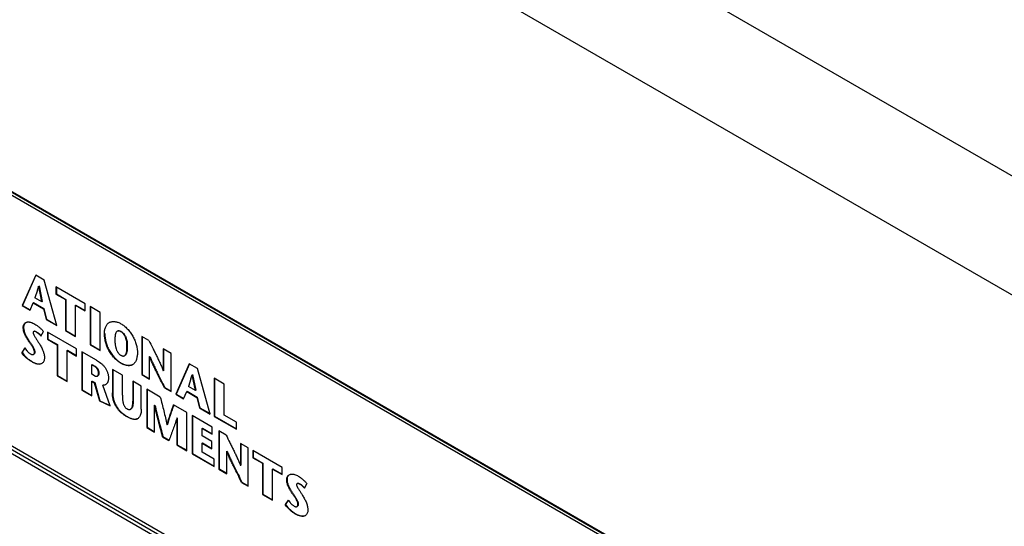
# Model space of a CAD drawing. Header units: inches. Extents: x 0 to 22, y 0 to 17.
# Tile 25 of 38: x 1.6 to 3.7, y 12.8 to 13.8. Entities that reach past the tile are written whole.
import ezdxf

# ---------------------------------------------------------------- set-up
doc = ezdxf.new("R2010")
doc.units = ezdxf.units.IN
doc.header["$LTSCALE"] = 1.21
doc.header["$MEASUREMENT"] = 0
doc.layers.get('0').update_dxf_attribs({"linetype": 'CONTINUOUS'})
doc.layers.add('02___PRT_ALL_AXES', color=7, linetype='CONTINUOUS')

msp = doc.modelspace()

# ---------------------------------------------------------------- linework, layer by layer
at = {"color": 7, "linetype": 'CONTINUOUS'}
for p, q in [((4.0724, 13.313), (1.172, 14.9877)), ((3.9636, 13.1232), (1.0645, 14.7971)), ((1.1044, 13.7697), (3.6165, 12.3193)), ((1.1055, 13.7674), (3.6175, 12.317)), ((1.6686, 13.2958), (1.6401, 13.2313)), ((1.6691, 13.2956), (1.6408, 13.2317)), ((1.6864, 13.2856), (1.6686, 13.2958)), ((1.713, 13.1891), (1.6864, 13.2856)), ((1.6723, 13.2642), (1.6669, 13.2479)), ((1.6817, 13.2394), (1.6748, 13.2726)), ((1.6749, 13.2723), (1.6756, 13.2727)), ((1.6755, 13.273), (1.6824, 13.2398)), ((1.7115, 13.271), (1.7115, 13.2559)), ((1.7732, 13.2354), (1.7115, 13.271)), ((1.7115, 13.2559), (1.7123, 13.2563)), ((1.7115, 13.2559), (1.7318, 13.2442)), ((1.7123, 13.2706), (1.7123, 13.2563)), ((1.7123, 13.2563), (1.7325, 13.2446)), ((1.6566, 13.2217), (1.6633, 13.2372)), ((1.6633, 13.2372), (1.664, 13.2376)), ((1.6633, 13.2372), (1.6851, 13.2246)), ((1.664, 13.2376), (1.6858, 13.225)), ((1.6817, 13.2394), (1.6669, 13.2479)), ((1.6817, 13.2394), (1.6824, 13.2398)), ((1.7318, 13.2442), (1.7325, 13.2446)), ((1.7318, 13.2442), (1.7318, 13.1783)), ((1.7325, 13.2446), (1.7325, 13.1787)), ((1.7732, 13.2203), (1.7732, 13.2354)), ((3.6165, 11.7632), (1.1044, 13.2136)), ((3.6199, 11.7692), (1.1079, 13.2197)), ((1.6401, 13.2313), (1.6408, 13.2317)), ((1.6401, 13.2313), (1.6566, 13.2217)), ((1.6408, 13.2317), (1.657, 13.2223)), ((1.6851, 13.2246), (1.6858, 13.225)), ((1.6851, 13.2246), (1.6906, 13.2021)), ((1.6858, 13.225), (1.6913, 13.2025)), ((1.7529, 13.232), (1.7537, 13.2324)), ((1.7529, 13.1661), (1.7529, 13.232)), ((1.7529, 13.232), (1.7732, 13.2203)), ((1.7537, 13.2324), (1.7732, 13.2211)), ((1.784, 13.2292), (1.784, 13.1482)), ((1.8052, 13.217), (1.784, 13.2292)), ((1.7847, 13.2288), (1.7847, 13.1486)), ((1.8052, 13.1359), (1.8052, 13.217)), ((1.6906, 13.2021), (1.6913, 13.2025)), ((1.6906, 13.2021), (1.713, 13.1891)), ((1.6913, 13.2025), (1.7128, 13.1901)), ((1.6421, 13.1847), (1.6428, 13.1851)), ((1.6643, 13.1766), (1.6635, 13.1758)), ((1.665, 13.177), (1.6643, 13.1766)), ((1.6675, 13.1771), (1.67, 13.176)), ((1.6692, 13.1756), (1.67, 13.176)), ((1.6796, 13.1666), (1.685, 13.1762)), ((1.6936, 13.1753), (1.6936, 13.1601)), ((1.7553, 13.1397), (1.6936, 13.1753)), ((1.6943, 13.1749), (1.6943, 13.1605)), ((1.7318, 13.1783), (1.7325, 13.1787)), ((1.7318, 13.1783), (1.7529, 13.1661)), ((1.7325, 13.1787), (1.7529, 13.1669)), ((1.8143, 13.1721), (1.815, 13.1725)), ((1.8422, 13.1774), (1.8415, 13.177)), ((1.8492, 13.176), (1.8499, 13.1765)), ((1.6537, 13.1563), (1.6544, 13.1567)), ((1.6936, 13.1601), (1.6943, 13.1605)), ((1.6936, 13.1601), (1.7139, 13.1484)), ((1.6943, 13.1605), (1.7146, 13.1488)), ((1.8932, 13.1661), (1.8932, 13.0851)), ((1.9085, 13.1573), (1.8932, 13.1661)), ((1.8939, 13.1657), (1.8939, 13.0855)), ((1.6452, 13.1417), (1.6388, 13.1319)), ((1.6388, 13.1319), (1.6395, 13.1323)), ((1.6455, 13.1415), (1.6395, 13.1323)), ((1.6452, 13.1417), (1.6492, 13.1363)), ((1.6639, 13.1278), (1.6646, 13.1283)), ((1.666, 13.1324), (1.6667, 13.1328)), ((1.7139, 13.1484), (1.7146, 13.1488)), ((1.7139, 13.1484), (1.7139, 13.0826)), ((1.7146, 13.1488), (1.7146, 13.083)), ((1.735, 13.1362), (1.7357, 13.1366)), ((1.735, 13.0704), (1.735, 13.1362)), ((1.735, 13.1362), (1.7553, 13.1245)), ((1.7357, 13.1366), (1.7553, 13.1253)), ((1.7553, 13.1245), (1.7553, 13.1397)), ((1.7661, 13.1334), (1.7661, 13.0524)), ((1.7974, 13.1154), (1.7661, 13.1334)), ((1.7668, 13.133), (1.7668, 13.0528)), ((1.784, 13.1482), (1.7847, 13.1486)), ((1.784, 13.1482), (1.8052, 13.1359)), ((1.7847, 13.1486), (1.8052, 13.1368)), ((1.862, 13.1446), (1.8627, 13.145)), ((1.939, 13.1397), (1.939, 13.093)), ((1.9556, 13.1301), (1.939, 13.1397)), ((1.9397, 13.1393), (1.9397, 13.0934)), ((1.9556, 13.0491), (1.9556, 13.1301)), ((1.6608, 13.1118), (1.6615, 13.1122)), ((1.8492, 13.1091), (1.8499, 13.1096)), ((1.8567, 13.1251), (1.8575, 13.1255)), ((1.9098, 13.123), (1.9105, 13.1234)), ((1.9098, 13.0755), (1.9099, 13.1232)), ((1.9939, 13.108), (1.9654, 13.0435)), ((1.9944, 13.1078), (1.9661, 13.0439)), ((2.0117, 13.0977), (1.9939, 13.108)), ((1.7872, 13.1061), (1.7879, 13.1065)), ((1.7872, 13.0862), (1.7872, 13.1061)), ((1.7872, 13.1061), (1.7928, 13.1028)), ((1.7879, 13.1065), (1.7936, 13.1032)), ((1.7928, 13.1028), (1.7936, 13.1032)), ((1.8017, 13.0878), (1.8024, 13.0882)), ((1.8311, 13.0959), (1.8311, 13.0463)), ((1.8523, 13.0837), (1.8311, 13.0959)), ((1.8318, 13.0955), (1.8318, 13.0467)), ((1.939, 13.0933), (1.9397, 13.0937)), ((2.0383, 13.0013), (2.0117, 13.0977)), ((1.7139, 13.0826), (1.7146, 13.083)), ((1.7139, 13.0826), (1.735, 13.0704)), ((1.7146, 13.083), (1.735, 13.0712)), ((1.7932, 13.0827), (1.7872, 13.0862)), ((1.7872, 13.0709), (1.7879, 13.0713)), ((1.7872, 13.0402), (1.7872, 13.0709)), ((1.7872, 13.0709), (1.7927, 13.0677)), ((1.7879, 13.0713), (1.7935, 13.0681)), ((1.7927, 13.0677), (1.7935, 13.0681)), ((1.7927, 13.0677), (1.8039, 13.0292)), ((1.7935, 13.0681), (1.8046, 13.0296)), ((1.7992, 13.0821), (1.7999, 13.0825)), ((1.8523, 13.0413), (1.8523, 13.0837)), ((1.8741, 13.071), (1.8741, 13.029)), ((1.8924, 13.0605), (1.8741, 13.071)), ((1.8749, 13.0706), (1.8749, 13.0294)), ((1.8932, 13.0851), (1.8939, 13.0855)), ((1.8932, 13.0851), (1.9098, 13.0755)), ((1.8939, 13.0855), (1.9098, 13.0763)), ((1.9976, 13.0764), (1.9922, 13.0601)), ((2.0001, 13.0845), (2.0009, 13.0849)), ((2.007, 13.0516), (2.0001, 13.0848)), ((2.0008, 13.0852), (2.0077, 13.052)), ((2.0471, 13.0773), (2.0471, 12.9963)), ((2.0682, 13.0651), (2.0471, 13.0773)), ((2.0478, 13.0769), (2.0478, 12.9967)), ((1.7661, 13.0524), (1.7668, 13.0528)), ((1.7661, 13.0524), (1.7872, 13.0402)), ((1.7668, 13.0528), (1.7872, 13.041)), ((1.811, 13.0625), (1.8117, 13.0629)), ((1.8265, 13.0188), (1.811, 13.0625)), ((1.8311, 13.0463), (1.8318, 13.0467)), ((1.8924, 13.0115), (1.8924, 13.0605)), ((1.9038, 13.0539), (1.9038, 12.9729)), ((1.9325, 13.0374), (1.9038, 13.0539)), ((1.9045, 13.0535), (1.9045, 12.9733)), ((1.9415, 13.0572), (1.9422, 13.0576)), ((1.9415, 13.0572), (1.9556, 13.0491)), ((1.9422, 13.0576), (1.9556, 13.0499)), ((1.9819, 13.0339), (1.9886, 13.0494)), ((1.9886, 13.0494), (1.9893, 13.0498)), ((1.9886, 13.0494), (2.0104, 13.0368)), ((1.9893, 13.0498), (2.0111, 13.0372)), ((2.007, 13.0516), (1.9922, 13.0601)), ((2.007, 13.0516), (2.0077, 13.052)), ((2.0682, 12.9992), (2.0682, 13.0651)), ((1.8039, 13.0292), (1.8046, 13.0296)), ((1.8039, 13.0292), (1.8265, 13.0188)), ((1.8046, 13.0296), (1.8262, 13.0197)), ((1.8741, 13.029), (1.8749, 13.0294)), ((1.9654, 13.0435), (1.9661, 13.0439)), ((1.9654, 13.0435), (1.9819, 13.0339)), ((1.9661, 13.0439), (1.9823, 13.0345)), ((2.0104, 13.0368), (2.0111, 13.0372)), ((2.0104, 13.0368), (2.0159, 13.0143)), ((2.0111, 13.0372), (2.0166, 13.0147)), ((1.8695, 13.0117), (1.8702, 13.0121)), ((1.9205, 13.02), (1.9212, 13.0204)), ((1.9205, 12.9633), (1.9205, 13.0202)), ((1.9889, 13.0048), (1.9609, 13.021)), ((1.9889, 12.9237), (1.9889, 13.0048)), ((2.0159, 13.0143), (2.0166, 13.0147)), ((2.0159, 13.0143), (2.0383, 13.0013)), ((2.0166, 13.0147), (2.0381, 13.0023)), ((1.8621, 12.9956), (1.8628, 12.996)), ((1.9677, 12.993), (1.9678, 12.936)), ((1.9678, 12.9927), (1.9685, 12.9931)), ((1.9684, 12.9934), (1.9685, 12.9364)), ((1.9999, 12.9984), (1.9999, 12.9174)), ((2.0426, 12.9738), (1.9999, 12.9984)), ((2.0007, 12.998), (2.0007, 12.9178)), ((2.0471, 12.9963), (2.0478, 12.9967)), ((2.0471, 12.9963), (2.0939, 12.9692)), ((2.0478, 12.9967), (2.0939, 12.9701)), ((2.0939, 12.9844), (2.0682, 12.9992)), ((2.0939, 12.9692), (2.0939, 12.9844)), ((1.9038, 12.9729), (1.9045, 12.9733)), ((1.9038, 12.9729), (1.9205, 12.9633)), ((1.9045, 12.9733), (1.9205, 12.9641)), ((1.9468, 12.9792), (1.9475, 12.9796)), ((2.0211, 12.971), (2.0218, 12.9714)), ((2.0211, 12.955), (2.0211, 12.971)), ((2.0211, 12.971), (2.0426, 12.9586)), ((2.0218, 12.9714), (2.0426, 12.9595)), ((2.0426, 12.9586), (2.0426, 12.9738)), ((2.0567, 12.9656), (2.0567, 12.8846)), ((2.072, 12.9568), (2.0567, 12.9656)), ((2.0574, 12.9652), (2.0574, 12.885)), ((1.9376, 12.9534), (1.9383, 12.9538)), ((1.9376, 12.9534), (1.9509, 12.9457)), ((1.9383, 12.9538), (1.9513, 12.9463)), ((1.9512, 12.9463), (1.9509, 12.9457)), ((1.9512, 12.9463), (1.9509, 12.9457)), ((2.0421, 12.943), (2.0211, 12.955)), ((2.0421, 12.9278), (2.0421, 12.943)), ((1.9678, 12.936), (1.9685, 12.9364)), ((1.9678, 12.936), (1.9889, 12.9237)), ((1.9685, 12.9364), (1.9889, 12.9246)), ((2.0211, 12.9399), (2.0218, 12.9403)), ((2.0211, 12.9203), (2.0211, 12.9399)), ((2.0211, 12.9399), (2.0421, 12.9278)), ((2.0469, 12.9055), (2.0211, 12.9203)), ((2.0218, 12.9403), (2.0421, 12.9286)), ((2.0733, 12.9225), (2.074, 12.9229)), ((2.0733, 12.875), (2.0733, 12.9227)), ((2.1025, 12.9392), (2.1025, 12.8925)), ((2.1191, 12.9296), (2.1025, 12.9392)), ((2.1032, 12.9388), (2.1032, 12.8929)), ((2.1191, 12.8486), (2.1191, 12.9296)), ((2.129, 12.9239), (2.129, 12.9087)), ((2.1906, 12.8883), (2.129, 12.9239)), ((2.1297, 12.9235), (2.1297, 12.9092)), ((1.9999, 12.9174), (2.0007, 12.9178)), ((1.9999, 12.9174), (2.0469, 12.8903)), ((2.0007, 12.9178), (2.0469, 12.8911)), ((2.0469, 12.8903), (2.0469, 12.9055)), ((2.129, 12.9087), (2.1297, 12.9092)), ((2.129, 12.9087), (2.1492, 12.8971)), ((2.1297, 12.9092), (2.1499, 12.8975)), ((2.0567, 12.8846), (2.0574, 12.885)), ((2.0567, 12.8846), (2.0733, 12.875)), ((2.0574, 12.885), (2.0733, 12.8758)), ((2.1025, 12.8928), (2.1032, 12.8932)), ((2.1492, 12.8971), (2.1499, 12.8975)), ((2.1492, 12.8971), (2.1492, 12.8312)), ((2.1499, 12.8975), (2.1499, 12.8316)), ((2.1704, 12.8848), (2.1711, 12.8853)), ((2.1704, 12.819), (2.1704, 12.8848)), ((2.1704, 12.8848), (2.1906, 12.8732)), ((2.1711, 12.8853), (2.1906, 12.874)), ((2.1906, 12.8732), (2.1906, 12.8883)), ((2.105, 12.8567), (2.1057, 12.8571)), ((2.1057, 12.8571), (2.1191, 12.8494)), ((2.2005, 12.8622), (2.2012, 12.8626)), ((2.105, 12.8567), (2.1191, 12.8486)), ((2.2227, 12.8542), (2.2219, 12.8534)), ((2.2234, 12.8546), (2.2227, 12.8542)), ((2.2259, 12.8547), (2.2284, 12.8535)), ((2.2277, 12.8531), (2.2284, 12.8535)), ((2.238, 12.8442), (2.2434, 12.8538)), ((2.1492, 12.8312), (2.1499, 12.8316)), ((2.1492, 12.8312), (2.1704, 12.819)), ((2.1499, 12.8316), (2.1704, 12.8198)), ((2.2036, 12.8192), (2.1972, 12.8095)), ((2.204, 12.819), (2.1979, 12.8099)), ((2.2036, 12.8192), (2.2077, 12.8138)), ((2.2122, 12.8338), (2.2129, 12.8343)), ((2.1972, 12.8095), (2.1979, 12.8099)), ((2.2223, 12.8054), (2.223, 12.8058)), ((2.2245, 12.81), (2.2252, 12.8104)), ((2.2193, 12.7893), (2.22, 12.7898))]:
    msp.add_line(p, q, dxfattribs=at)
for centre, radius, start, end in [((1.4531, 13.3322), 0.2295, 342.7657, 344.961), ((1.8318, 13.1828), 0.0147, 116.9758, 119.9964), ((1.6766, 13.1167), 0.00934, 299.9976, 304.9853), ((1.8672, 13.1181), 0.0136, 299.997, 303.2244), ((1.7781, 13.1445), 0.2298, 342.7681, 344.9602), ((1.8119, 13.0722), 0.00963, 299.9949, 304.6715), ((2.235, 12.7942), 0.00934, 299.9976, 304.9853)]:
    msp.add_arc(centre, radius, start, end, dxfattribs=at)
for points, knots in [([(1.6421, 13.1847), (1.6421, 13.1859), (1.6423, 13.1881), (1.6433, 13.1907), (1.6444, 13.1925), (1.6456, 13.194), (1.6468, 13.1949), (1.6476, 13.1954)], [0, 0, 0, 0, 0.283317, 0.538125, 0.658121, 0.774496, 1, 1, 1, 1]), ([(1.6468, 13.1947), (1.6462, 13.1942), (1.645, 13.1929), (1.6438, 13.1907), (1.643, 13.188), (1.6428, 13.1861), (1.6428, 13.1851)], [0, 0, 0, 0, 0.22595, 0.46375, 0.719554, 1, 1, 1, 1]), ([(1.6476, 13.1954), (1.6481, 13.1957), (1.6492, 13.1962), (1.6504, 13.1965), (1.651, 13.1966)], [0, 0, 0, 0, 0.497647, 1, 1, 1, 1]), ([(1.651, 13.1966), (1.6522, 13.1968), (1.6541, 13.1968), (1.6566, 13.1964), (1.6593, 13.1957), (1.6627, 13.1944), (1.6653, 13.193), (1.6666, 13.1922)], [0, 0, 0, 0, 0.220584, 0.338599, 0.46201, 0.723521, 1, 1, 1, 1]), ([(1.6666, 13.1922), (1.6683, 13.1913), (1.6707, 13.1897), (1.6738, 13.1874), (1.677, 13.1848), (1.6809, 13.1812), (1.6837, 13.1779), (1.685, 13.1762)], [0, 0, 0, 0, 0.23169, 0.352804, 0.477138, 0.733919, 1, 1, 1, 1]), ([(1.8143, 13.1721), (1.8143, 13.1746), (1.8146, 13.1784), (1.8157, 13.1831), (1.8168, 13.1863), (1.8182, 13.1892), (1.82, 13.1918), (1.822, 13.1939), (1.8236, 13.1951), (1.8245, 13.1956)], [0, 0, 0, 0, 0.284858, 0.418465, 0.54568, 0.666568, 0.781665, 0.892149, 1, 1, 1, 1]), ([(1.8251, 13.1959), (1.8259, 13.1963), (1.8277, 13.197), (1.8304, 13.1976), (1.8334, 13.1978), (1.8375, 13.1975), (1.843, 13.1961), (1.8471, 13.1941), (1.8492, 13.1929)], [0, 0, 0, 0, 0.108163, 0.219347, 0.335064, 0.456248, 0.716203, 1, 1, 1, 1]), ([(1.8492, 13.1929), (1.8503, 13.1923), (1.8527, 13.1908), (1.8561, 13.1882), (1.8594, 13.1853), (1.8638, 13.181), (1.869, 13.1748), (1.8743, 13.1667), (1.8786, 13.158), (1.8817, 13.1491), (1.8833, 13.1416), (1.884, 13.1359), (1.8841, 13.1332), (1.8841, 13.1318)], [0, 0, 0, 0, 0.05497, 0.113057, 0.173841, 0.236854, 0.367552, 0.501307, 0.634617, 0.764391, 0.887282, 0.945118, 1, 1, 1, 1]), ([(1.6537, 13.1563), (1.6523, 13.1586), (1.6501, 13.162), (1.6473, 13.1666), (1.6455, 13.1701), (1.644, 13.1738), (1.6429, 13.1775), (1.6423, 13.1811), (1.6421, 13.1835), (1.6421, 13.1847)], [0, 0, 0, 0, 0.259713, 0.389362, 0.518075, 0.645725, 0.770498, 0.889492, 1, 1, 1, 1]), ([(1.6428, 13.1851), (1.6428, 13.1839), (1.643, 13.1815), (1.6437, 13.1779), (1.6447, 13.1742), (1.6462, 13.1706), (1.648, 13.167), (1.6508, 13.1624), (1.653, 13.159), (1.6544, 13.1567)], [0, 0, 0, 0, 0.110508, 0.229502, 0.354275, 0.481925, 0.610638, 0.740287, 1, 1, 1, 1]), ([(1.6635, 13.1758), (1.6633, 13.1756), (1.6631, 13.1751), (1.663, 13.1745), (1.663, 13.1742)], [0, 0, 0, 0, 0.47104, 1, 1, 1, 1]), ([(1.663, 13.1742), (1.663, 13.1737), (1.6632, 13.1727), (1.6636, 13.1713), (1.6642, 13.1698), (1.6653, 13.1677), (1.6669, 13.1652), (1.6687, 13.1623), (1.6705, 13.1595), (1.6723, 13.1568), (1.6741, 13.1541), (1.6752, 13.1523), (1.6758, 13.1513)], [0, 0, 0, 0, 0.053209, 0.111227, 0.173744, 0.239631, 0.374968, 0.505723, 0.631386, 0.754174, 0.876301, 1, 1, 1, 1]), ([(1.6692, 13.1756), (1.6688, 13.1758), (1.668, 13.1763), (1.6668, 13.1767), (1.666, 13.1769), (1.6654, 13.1769), (1.6648, 13.1768), (1.6644, 13.1767), (1.6643, 13.1766)], [0, 0, 0, 0, 0.284056, 0.550707, 0.673061, 0.787318, 0.895002, 1, 1, 1, 1]), ([(1.6796, 13.1666), (1.6781, 13.1685), (1.6756, 13.171), (1.672, 13.1739), (1.6702, 13.175), (1.6692, 13.1756)], [0, 0, 0, 0, 0.521774, 0.768035, 1, 1, 1, 1]), ([(1.67, 13.176), (1.6708, 13.1755), (1.6726, 13.1743), (1.6761, 13.1716), (1.6786, 13.1692), (1.68, 13.1674)], [0, 0, 0, 0, 0.232241, 0.478482, 1, 1, 1, 1]), ([(1.8492, 13.1091), (1.848, 13.1098), (1.8456, 13.1114), (1.8421, 13.114), (1.8386, 13.117), (1.834, 13.1216), (1.8287, 13.1279), (1.8233, 13.1363), (1.8192, 13.1453), (1.8164, 13.1545), (1.8147, 13.1634), (1.8143, 13.1693), (1.8143, 13.1721)], [0, 0, 0, 0, 0.055344, 0.114005, 0.175455, 0.239128, 0.37076, 0.50445, 0.636616, 0.765078, 0.887229, 1, 1, 1, 1]), ([(1.815, 13.1725), (1.815, 13.1697), (1.8154, 13.1638), (1.8171, 13.1549), (1.8199, 13.1457), (1.8241, 13.1367), (1.8294, 13.1283), (1.8347, 13.122), (1.8393, 13.1175), (1.8428, 13.1144), (1.8463, 13.1118), (1.8487, 13.1102), (1.8499, 13.1096)], [0, 0, 0, 0, 0.112771, 0.234922, 0.363384, 0.49555, 0.62924, 0.760872, 0.824545, 0.885995, 0.944656, 1, 1, 1, 1]), ([(1.8393, 13.175), (1.8387, 13.174), (1.8379, 13.1723), (1.8372, 13.17), (1.8367, 13.1673), (1.8364, 13.1637), (1.8363, 13.1609), (1.8363, 13.1594)], [0, 0, 0, 0, 0.218374, 0.337134, 0.462007, 0.726139, 1, 1, 1, 1]), ([(1.8415, 13.177), (1.8411, 13.1768), (1.8403, 13.1762), (1.8396, 13.1754), (1.8393, 13.175)], [0, 0, 0, 0, 0.491091, 1, 1, 1, 1]), ([(1.8492, 13.176), (1.8485, 13.1764), (1.8475, 13.1769), (1.846, 13.1774), (1.8447, 13.1777), (1.8434, 13.1777), (1.8423, 13.1774), (1.8417, 13.1772), (1.8415, 13.177)], [0, 0, 0, 0, 0.288907, 0.424289, 0.552269, 0.78507, 0.893446, 1, 1, 1, 1]), ([(1.8428, 13.1777), (1.843, 13.1778), (1.8435, 13.178), (1.8443, 13.1781), (1.8452, 13.1781), (1.8464, 13.1779), (1.848, 13.1774), (1.8493, 13.1768), (1.8499, 13.1765)], [0, 0, 0, 0, 0.105847, 0.215054, 0.329933, 0.451506, 0.71451, 1, 1, 1, 1]), ([(1.862, 13.1446), (1.862, 13.1459), (1.862, 13.1486), (1.8617, 13.1528), (1.861, 13.1571), (1.8601, 13.1607), (1.859, 13.1637), (1.8581, 13.1659), (1.857, 13.168), (1.8559, 13.1697), (1.855, 13.171), (1.854, 13.1722), (1.8526, 13.1735), (1.851, 13.1749), (1.8498, 13.1757), (1.8492, 13.176)], [0, 0, 0, 0, 0.112975, 0.230596, 0.352735, 0.479995, 0.546005, 0.613684, 0.682029, 0.749895, 0.783376, 0.816438, 0.880908, 0.942441, 1, 1, 1, 1]), ([(1.8499, 13.1765), (1.8505, 13.1761), (1.8517, 13.1753), (1.8533, 13.174), (1.8547, 13.1726), (1.8557, 13.1714), (1.8566, 13.1701), (1.8577, 13.1684), (1.8588, 13.1663), (1.8597, 13.1641), (1.8608, 13.1612), (1.8617, 13.1575), (1.8624, 13.1532), (1.8627, 13.149), (1.8627, 13.1463), (1.8627, 13.145)], [0, 0, 0, 0, 0.057559, 0.119092, 0.183562, 0.216624, 0.250105, 0.317971, 0.386316, 0.453995, 0.520005, 0.647265, 0.769404, 0.887025, 1, 1, 1, 1]), ([(1.666, 13.1324), (1.666, 13.1329), (1.6659, 13.1339), (1.6656, 13.1355), (1.6651, 13.137), (1.6643, 13.1392), (1.6631, 13.1417), (1.6614, 13.1447), (1.6595, 13.1476), (1.6576, 13.1505), (1.6556, 13.1534), (1.6543, 13.1553), (1.6537, 13.1563)], [0, 0, 0, 0, 0.054237, 0.112837, 0.174258, 0.236622, 0.361878, 0.488353, 0.616029, 0.744387, 0.872651, 1, 1, 1, 1]), ([(1.6544, 13.1567), (1.655, 13.1557), (1.6563, 13.1538), (1.6583, 13.1509), (1.6602, 13.1481), (1.6621, 13.1451), (1.6638, 13.1421), (1.665, 13.1396), (1.6658, 13.1374), (1.6663, 13.1359), (1.6666, 13.1343), (1.6667, 13.1333), (1.6667, 13.1328)], [0, 0, 0, 0, 0.127349, 0.255613, 0.383971, 0.511647, 0.638122, 0.763378, 0.825742, 0.887163, 0.945763, 1, 1, 1, 1]), ([(1.6758, 13.1513), (1.6773, 13.1488), (1.6795, 13.1451), (1.6822, 13.1399), (1.6836, 13.1366), (1.6846, 13.134), (1.6855, 13.1314), (1.6863, 13.1281), (1.6869, 13.1243), (1.687, 13.1218), (1.687, 13.1205)], [0, 0, 0, 0, 0.263316, 0.394476, 0.523565, 0.587075, 0.649802, 0.772287, 0.889557, 1, 1, 1, 1]), ([(1.8363, 13.1594), (1.8363, 13.158), (1.8364, 13.1551), (1.8367, 13.1515), (1.837, 13.1486), (1.8373, 13.1464), (1.8378, 13.1441), (1.8385, 13.1409), (1.8396, 13.1378), (1.841, 13.1348), (1.8421, 13.1329), (1.8431, 13.1315), (1.8441, 13.1302), (1.8455, 13.1287), (1.8473, 13.1272), (1.8486, 13.1264), (1.8492, 13.126)], [0, 0, 0, 0, 0.112901, 0.229175, 0.288826, 0.349636, 0.411756, 0.475412, 0.60846, 0.677226, 0.745872, 0.779844, 0.813453, 0.879096, 0.941709, 1, 1, 1, 1]), ([(1.9085, 13.1573), (1.9112, 13.152), (1.9152, 13.144), (1.9205, 13.1334), (1.9238, 13.1267), (1.9264, 13.1213), (1.929, 13.116), (1.9322, 13.1093), (1.9358, 13.1012), (1.938, 13.0958), (1.9389, 13.093)], [0, 0, 0, 0, 0.250611, 0.375923, 0.501403, 0.564242, 0.627117, 0.752585, 0.877071, 1, 1, 1, 1]), ([(1.6608, 13.1118), (1.6588, 13.1129), (1.6559, 13.1148), (1.6521, 13.1177), (1.6461, 13.1226), (1.6417, 13.1275), (1.6388, 13.1319)], [0, 0, 0, 0, 0.228544, 0.349232, 0.474147, 1, 1, 1, 1]), ([(1.6395, 13.1323), (1.6424, 13.128), (1.6469, 13.123), (1.6528, 13.1181), (1.6566, 13.1152), (1.6596, 13.1133), (1.6615, 13.1122)], [0, 0, 0, 0, 0.525853, 0.650768, 0.771456, 1, 1, 1, 1]), ([(1.6492, 13.1363), (1.6498, 13.1355), (1.6511, 13.1341), (1.653, 13.1321), (1.6551, 13.1304), (1.6565, 13.1295), (1.6572, 13.129)], [0, 0, 0, 0, 0.266145, 0.524443, 0.770267, 1, 1, 1, 1]), ([(1.6572, 13.129), (1.6578, 13.1287), (1.6589, 13.1281), (1.6604, 13.1276), (1.6616, 13.1274), (1.6624, 13.1274), (1.6632, 13.1275), (1.6636, 13.1277), (1.6639, 13.1278)], [0, 0, 0, 0, 0.285082, 0.549935, 0.671597, 0.785789, 0.894115, 1, 1, 1, 1]), ([(1.6639, 13.1278), (1.6642, 13.128), (1.6648, 13.1286), (1.6655, 13.1296), (1.6659, 13.1309), (1.666, 13.1319), (1.666, 13.1324)], [0, 0, 0, 0, 0.221199, 0.45775, 0.716186, 1, 1, 1, 1]), ([(1.6667, 13.1328), (1.6667, 13.1323), (1.6667, 13.1314), (1.6662, 13.13), (1.6655, 13.129), (1.6649, 13.1284), (1.6646, 13.1283)], [0, 0, 0, 0, 0.283814, 0.54225, 0.778801, 1, 1, 1, 1]), ([(1.8567, 13.1251), (1.8571, 13.1252), (1.8576, 13.1257), (1.8584, 13.1265), (1.8591, 13.1274), (1.8598, 13.1288), (1.8606, 13.1307), (1.8612, 13.1333), (1.8616, 13.136), (1.8619, 13.1397), (1.862, 13.1426), (1.862, 13.1446)], [0, 0, 0, 0, 0.050967, 0.10335, 0.15753, 0.213413, 0.330765, 0.455704, 0.58627, 0.720886, 1, 1, 1, 1]), ([(1.8627, 13.145), (1.8627, 13.143), (1.8626, 13.1401), (1.8623, 13.1364), (1.8619, 13.1337), (1.8613, 13.1311), (1.8605, 13.1292), (1.8598, 13.1278), (1.8591, 13.1269), (1.8584, 13.1261), (1.8578, 13.1257), (1.8575, 13.1255)], [0, 0, 0, 0, 0.279114, 0.41373, 0.544296, 0.669235, 0.786587, 0.84247, 0.89665, 0.949033, 1, 1, 1, 1]), ([(1.8841, 13.1318), (1.8841, 13.1292), (1.8838, 13.1253), (1.8829, 13.1203), (1.8819, 13.1168), (1.8806, 13.1137), (1.879, 13.1109), (1.877, 13.1085), (1.8755, 13.1072), (1.8746, 13.1067)], [0, 0, 0, 0, 0.284038, 0.41891, 0.547603, 0.669566, 0.784834, 0.894298, 1, 1, 1, 1]), ([(1.6812, 13.1086), (1.6806, 13.1082), (1.6792, 13.1076), (1.6768, 13.1071), (1.6743, 13.1071), (1.6717, 13.1074), (1.669, 13.1081), (1.6653, 13.1094), (1.6626, 13.1108), (1.6608, 13.1118)], [0, 0, 0, 0, 0.105236, 0.214015, 0.328908, 0.450965, 0.580134, 0.715625, 1, 1, 1, 1]), ([(1.6615, 13.1122), (1.6629, 13.1114), (1.6657, 13.11), (1.6699, 13.1084), (1.674, 13.1075), (1.6767, 13.1075), (1.678, 13.1077)], [0, 0, 0, 0, 0.274321, 0.53583, 0.778526, 1, 1, 1, 1]), ([(1.687, 13.1205), (1.687, 13.1193), (1.6868, 13.1169), (1.6858, 13.1137), (1.6842, 13.111), (1.6827, 13.1096), (1.6819, 13.109)], [0, 0, 0, 0, 0.283935, 0.54209, 0.778752, 1, 1, 1, 1]), ([(1.7974, 13.1154), (1.7989, 13.1145), (1.8019, 13.1126), (1.8064, 13.1095), (1.8107, 13.1057), (1.814, 13.102), (1.8163, 13.0987), (1.8179, 13.096), (1.8193, 13.0932), (1.8205, 13.0903), (1.8215, 13.0874), (1.8222, 13.0845), (1.8227, 13.0817), (1.8228, 13.0799), (1.8228, 13.079)], [0, 0, 0, 0, 0.112084, 0.230693, 0.354337, 0.482589, 0.54873, 0.616309, 0.684563, 0.75246, 0.818947, 0.88299, 0.943621, 1, 1, 1, 1]), ([(1.8492, 13.126), (1.8498, 13.1257), (1.8512, 13.125), (1.8529, 13.1245), (1.8542, 13.1244), (1.8551, 13.1245), (1.856, 13.1247), (1.8565, 13.1249), (1.8567, 13.1251)], [0, 0, 0, 0, 0.288373, 0.551372, 0.671926, 0.78546, 0.893782, 1, 1, 1, 1]), ([(1.874, 13.1063), (1.8732, 13.1058), (1.8714, 13.1051), (1.8686, 13.1044), (1.8656, 13.1042), (1.8625, 13.1044), (1.8592, 13.105), (1.8546, 13.1063), (1.8513, 13.1079), (1.8492, 13.1091)], [0, 0, 0, 0, 0.107072, 0.217328, 0.332574, 0.453809, 0.581404, 0.715291, 1, 1, 1, 1]), ([(1.8499, 13.1096), (1.852, 13.1084), (1.8561, 13.1064), (1.8616, 13.1049), (1.8658, 13.1046), (1.8687, 13.1047), (1.8715, 13.1053), (1.8732, 13.1059), (1.874, 13.1063)], [0, 0, 0, 0, 0.283673, 0.544795, 0.666403, 0.78216, 0.892863, 1, 1, 1, 1]), ([(1.9415, 13.0572), (1.9387, 13.0627), (1.9332, 13.0736), (1.9263, 13.0873), (1.921, 13.0982), (1.9177, 13.1051), (1.9152, 13.1107), (1.9127, 13.1162), (1.911, 13.1204), (1.9099, 13.1232)], [0, 0, 0, 0, 0.250923, 0.501668, 0.626821, 0.751763, 0.814139, 0.876379, 1, 1, 1, 1]), ([(1.9106, 13.1236), (1.9117, 13.1208), (1.9134, 13.1166), (1.9159, 13.1111), (1.9184, 13.1056), (1.9217, 13.0987), (1.927, 13.0877), (1.9339, 13.074), (1.9395, 13.0631), (1.9422, 13.0576)], [0, 0, 0, 0, 0.123621, 0.185861, 0.248237, 0.373179, 0.498332, 0.749077, 1, 1, 1, 1]), ([(1.8017, 13.0878), (1.8017, 13.0885), (1.8016, 13.09), (1.8011, 13.0922), (1.8006, 13.0941), (1.7999, 13.0956), (1.7994, 13.0967), (1.7987, 13.0977), (1.7978, 13.0989), (1.7964, 13.1003), (1.7947, 13.1017), (1.7934, 13.1025), (1.7928, 13.1028)], [0, 0, 0, 0, 0.115573, 0.242006, 0.37386, 0.440352, 0.506547, 0.572101, 0.636908, 0.763973, 0.886129, 1, 1, 1, 1]), ([(1.7936, 13.1032), (1.7942, 13.1029), (1.7954, 13.1021), (1.7971, 13.1007), (1.7985, 13.0993), (1.7994, 13.0981), (1.8001, 13.0971), (1.8006, 13.096), (1.8013, 13.0945), (1.8019, 13.0926), (1.8023, 13.0904), (1.8024, 13.0889), (1.8024, 13.0882)], [0, 0, 0, 0, 0.113871, 0.236027, 0.363092, 0.427899, 0.493453, 0.559648, 0.62614, 0.757994, 0.884427, 1, 1, 1, 1]), ([(1.7992, 13.0821), (1.7994, 13.0822), (1.7998, 13.0825), (1.8005, 13.0832), (1.8011, 13.0844), (1.8016, 13.086), (1.8017, 13.0872), (1.8017, 13.0878)], [0, 0, 0, 0, 0.108611, 0.21941, 0.454596, 0.714681, 1, 1, 1, 1]), ([(1.8024, 13.0882), (1.8024, 13.0876), (1.8023, 13.0864), (1.8018, 13.0848), (1.8012, 13.0836), (1.8005, 13.0829), (1.8001, 13.0827), (1.7999, 13.0825)], [0, 0, 0, 0, 0.285319, 0.545404, 0.78059, 0.891389, 1, 1, 1, 1]), ([(1.7932, 13.0827), (1.7938, 13.0824), (1.7948, 13.0819), (1.7964, 13.0815), (1.7979, 13.0816), (1.7988, 13.0819), (1.7992, 13.0821)], [0, 0, 0, 0, 0.284588, 0.543751, 0.779847, 1, 1, 1, 1]), ([(1.8228, 13.079), (1.8228, 13.0775), (1.8227, 13.0752), (1.8222, 13.0723), (1.8216, 13.0703), (1.8209, 13.0684), (1.8199, 13.0668), (1.8188, 13.0654), (1.8179, 13.0647), (1.8174, 13.0643)], [0, 0, 0, 0, 0.28519, 0.42009, 0.548496, 0.669962, 0.784719, 0.893966, 1, 1, 1, 1]), ([(1.8168, 13.0639), (1.8159, 13.0634), (1.814, 13.0627), (1.812, 13.0625), (1.811, 13.0625)], [0, 0, 0, 0, 0.489401, 1, 1, 1, 1]), ([(1.8621, 12.9956), (1.86, 12.9968), (1.8559, 12.9994), (1.8498, 13.0042), (1.8451, 13.0088), (1.8417, 13.0131), (1.8394, 13.0165), (1.8373, 13.0202), (1.8355, 13.024), (1.834, 13.0278), (1.8325, 13.0329), (1.8314, 13.039), (1.8311, 13.044), (1.8311, 13.0463)], [0, 0, 0, 0, 0.114848, 0.237834, 0.366263, 0.432057, 0.49881, 0.566317, 0.633739, 0.700101, 0.764445, 0.886294, 1, 1, 1, 1]), ([(1.8318, 13.0467), (1.8318, 13.0444), (1.8321, 13.0395), (1.8332, 13.0333), (1.8347, 13.0282), (1.8362, 13.0244), (1.838, 13.0206), (1.8401, 13.0169), (1.8424, 13.0135), (1.8458, 13.0092), (1.8505, 13.0046), (1.8566, 12.9998), (1.8608, 12.9972), (1.8628, 12.996)], [0, 0, 0, 0, 0.113706, 0.235555, 0.299899, 0.366261, 0.433683, 0.50119, 0.567943, 0.633737, 0.762166, 0.885152, 1, 1, 1, 1]), ([(1.8523, 13.0413), (1.8523, 13.0401), (1.8523, 13.0375), (1.8525, 13.0344), (1.8527, 13.0318), (1.8529, 13.0298), (1.8532, 13.0278), (1.8536, 13.0258), (1.8541, 13.0237), (1.8549, 13.0216), (1.8558, 13.0195), (1.8568, 13.0178), (1.8576, 13.0166), (1.8586, 13.0155), (1.8598, 13.0142), (1.8614, 13.0129), (1.8626, 13.0122), (1.8631, 13.0119)], [0, 0, 0, 0, 0.113551, 0.229418, 0.288549, 0.348678, 0.410052, 0.473062, 0.538256, 0.606197, 0.675849, 0.745326, 0.779529, 0.813191, 0.878693, 0.941295, 1, 1, 1, 1]), ([(1.8695, 13.0117), (1.8701, 13.0121), (1.8712, 13.0129), (1.8723, 13.0146), (1.8731, 13.0166), (1.8737, 13.0188), (1.874, 13.0212), (1.8742, 13.0247), (1.8741, 13.0273), (1.8741, 13.029)], [0, 0, 0, 0, 0.10542, 0.213259, 0.327565, 0.450518, 0.58165, 0.71894, 1, 1, 1, 1]), ([(1.8749, 13.0294), (1.8749, 13.0277), (1.8749, 13.0251), (1.8747, 13.0217), (1.8744, 13.0192), (1.8738, 13.017), (1.873, 13.015), (1.8719, 13.0133), (1.8708, 13.0125), (1.8702, 13.0121)], [0, 0, 0, 0, 0.28106, 0.41835, 0.549482, 0.672435, 0.786741, 0.89458, 1, 1, 1, 1]), ([(1.9325, 13.0374), (1.9338, 13.0325), (1.9363, 13.0227), (1.9401, 13.0081), (1.9436, 12.9935), (1.9458, 12.9837), (1.9469, 12.9789)], [0, 0, 0, 0, 0.2517, 0.502637, 0.752235, 1, 1, 1, 1]), ([(1.8631, 13.0119), (1.8637, 13.0116), (1.8648, 13.0111), (1.8665, 13.0108), (1.8681, 13.0111), (1.8691, 13.0115), (1.8695, 13.0117)], [0, 0, 0, 0, 0.282593, 0.534671, 0.770321, 1, 1, 1, 1]), ([(1.8924, 13.0115), (1.8924, 13.01), (1.8922, 13.007), (1.8915, 13.0026), (1.8902, 12.9987), (1.8889, 12.9963), (1.8882, 12.9952)], [0, 0, 0, 0, 0.272219, 0.53232, 0.775741, 1, 1, 1, 1]), ([(1.9376, 12.9534), (1.9361, 12.959), (1.933, 12.9701), (1.9286, 12.9868), (1.9245, 13.0035), (1.9218, 13.0147), (1.9206, 13.0202)], [0, 0, 0, 0, 0.251665, 0.50255, 0.752146, 1, 1, 1, 1]), ([(1.9213, 13.0206), (1.9225, 13.0151), (1.9252, 13.0039), (1.9294, 12.9872), (1.9338, 12.9705), (1.9368, 12.9594), (1.9383, 12.9538)], [0, 0, 0, 0, 0.247854, 0.49745, 0.748335, 1, 1, 1, 1]), ([(1.947, 12.9788), (1.948, 12.9825), (1.95, 12.9896), (1.9535, 13.0002), (1.9571, 13.0106), (1.9596, 13.0175), (1.9609, 13.021)], [0, 0, 0, 0, 0.254242, 0.504831, 0.752952, 1, 1, 1, 1]), ([(1.9614, 13.0208), (1.9601, 13.0174), (1.9577, 13.0106), (1.9541, 13.0003), (1.9507, 12.9899), (1.9486, 12.9828), (1.9477, 12.9792)], [0, 0, 0, 0, 0.247025, 0.495163, 0.745775, 1, 1, 1, 1]), ([(1.8843, 12.9915), (1.884, 12.9913), (1.8832, 12.991), (1.8817, 12.9904), (1.8795, 12.9901), (1.8768, 12.9901), (1.874, 12.9906), (1.8711, 12.9914), (1.8681, 12.9925), (1.8651, 12.9939), (1.8631, 12.995), (1.8621, 12.9956)], [0, 0, 0, 0, 0.051551, 0.103533, 0.210852, 0.325157, 0.447499, 0.577579, 0.714226, 0.85572, 1, 1, 1, 1]), ([(1.8628, 12.996), (1.8647, 12.9949), (1.8675, 12.9934), (1.8714, 12.9919), (1.8743, 12.9911), (1.877, 12.9906), (1.8796, 12.9905), (1.8821, 12.9907), (1.8837, 12.9913), (1.8844, 12.9916)], [0, 0, 0, 0, 0.283951, 0.420217, 0.550385, 0.673295, 0.788502, 0.896654, 1, 1, 1, 1]), ([(1.8882, 12.9952), (1.8877, 12.9945), (1.8865, 12.9931), (1.8851, 12.992), (1.8843, 12.9915)], [0, 0, 0, 0, 0.511807, 1, 1, 1, 1]), ([(1.9676, 12.993), (1.9664, 12.989), (1.9639, 12.9811), (1.9599, 12.9693), (1.9556, 12.9577), (1.9526, 12.9501), (1.9512, 12.9463)], [0, 0, 0, 0, 0.254035, 0.504796, 0.753126, 1, 1, 1, 1]), ([(2.072, 12.9568), (2.0747, 12.9515), (2.0787, 12.9435), (2.084, 12.9329), (2.0873, 12.9262), (2.0899, 12.9208), (2.0925, 12.9155), (2.0957, 12.9088), (2.0993, 12.9007), (2.1014, 12.8953), (2.1024, 12.8925)], [0, 0, 0, 0, 0.250609, 0.375921, 0.501401, 0.564241, 0.627117, 0.752586, 0.877072, 1, 1, 1, 1]), ([(2.105, 12.8567), (2.1022, 12.8622), (2.0967, 12.8731), (2.0898, 12.8868), (2.0845, 12.8977), (2.0812, 12.9046), (2.0787, 12.9102), (2.0762, 12.9157), (2.0745, 12.9199), (2.0734, 12.9227)], [0, 0, 0, 0, 0.250914, 0.501654, 0.626806, 0.751748, 0.814126, 0.876369, 1, 1, 1, 1]), ([(2.0741, 12.9231), (2.0752, 12.9203), (2.0769, 12.9161), (2.0794, 12.9106), (2.0819, 12.9051), (2.0852, 12.8982), (2.0905, 12.8872), (2.0974, 12.8735), (2.1029, 12.8626), (2.1057, 12.8571)], [0, 0, 0, 0, 0.123631, 0.185874, 0.248252, 0.373194, 0.498346, 0.749086, 1, 1, 1, 1]), ([(2.2005, 12.8622), (2.2005, 12.8634), (2.2008, 12.8657), (2.2017, 12.8683), (2.2028, 12.87), (2.2041, 12.8715), (2.2052, 12.8724), (2.206, 12.8729)], [0, 0, 0, 0, 0.283317, 0.538126, 0.658121, 0.774496, 1, 1, 1, 1]), ([(2.2122, 12.8338), (2.2107, 12.8361), (2.2085, 12.8395), (2.2058, 12.8441), (2.204, 12.8477), (2.2025, 12.8514), (2.2014, 12.8551), (2.2007, 12.8587), (2.2005, 12.8611), (2.2005, 12.8622)], [0, 0, 0, 0, 0.259716, 0.389366, 0.51808, 0.645728, 0.770499, 0.889492, 1, 1, 1, 1]), ([(2.2052, 12.8722), (2.2046, 12.8717), (2.2035, 12.8705), (2.2022, 12.8682), (2.2014, 12.8655), (2.2012, 12.8636), (2.2012, 12.8626)], [0, 0, 0, 0, 0.22595, 0.46375, 0.719554, 1, 1, 1, 1]), ([(2.2012, 12.8626), (2.2012, 12.8615), (2.2014, 12.8591), (2.2021, 12.8555), (2.2032, 12.8518), (2.2047, 12.8481), (2.2065, 12.8445), (2.2092, 12.8399), (2.2114, 12.8365), (2.2129, 12.8343)], [0, 0, 0, 0, 0.110508, 0.229501, 0.354272, 0.48192, 0.610634, 0.740284, 1, 1, 1, 1]), ([(2.206, 12.8729), (2.2066, 12.8732), (2.2077, 12.8737), (2.2089, 12.874), (2.2095, 12.8741)], [0, 0, 0, 0, 0.497648, 1, 1, 1, 1]), ([(2.2095, 12.8741), (2.2107, 12.8743), (2.2125, 12.8743), (2.2151, 12.8739), (2.2177, 12.8733), (2.2212, 12.8719), (2.2238, 12.8706), (2.2251, 12.8698)], [0, 0, 0, 0, 0.220584, 0.338598, 0.462009, 0.72352, 1, 1, 1, 1]), ([(2.2251, 12.8698), (2.2267, 12.8688), (2.2291, 12.8673), (2.2323, 12.8649), (2.2354, 12.8623), (2.2393, 12.8587), (2.2421, 12.8555), (2.2434, 12.8538)], [0, 0, 0, 0, 0.231691, 0.352805, 0.477139, 0.733919, 1, 1, 1, 1]), ([(2.2219, 12.8534), (2.2218, 12.8532), (2.2216, 12.8526), (2.2215, 12.852), (2.2215, 12.8517)], [0, 0, 0, 0, 0.471037, 1, 1, 1, 1]), ([(2.2215, 12.8517), (2.2215, 12.8513), (2.2216, 12.8503), (2.2221, 12.8488), (2.2227, 12.8473), (2.2238, 12.8453), (2.2253, 12.8428), (2.2272, 12.8399), (2.229, 12.8371), (2.2308, 12.8344), (2.2325, 12.8316), (2.2337, 12.8298), (2.2342, 12.8289)], [0, 0, 0, 0, 0.053209, 0.111226, 0.173743, 0.23963, 0.374968, 0.505725, 0.631388, 0.754175, 0.876301, 1, 1, 1, 1]), ([(2.2277, 12.8531), (2.2273, 12.8534), (2.2264, 12.8538), (2.2253, 12.8543), (2.2244, 12.8544), (2.2238, 12.8545), (2.2232, 12.8544), (2.2229, 12.8543), (2.2227, 12.8542)], [0, 0, 0, 0, 0.284055, 0.550709, 0.673064, 0.78732, 0.895004, 1, 1, 1, 1]), ([(2.238, 12.8442), (2.2366, 12.846), (2.2341, 12.8486), (2.2305, 12.8514), (2.2286, 12.8526), (2.2277, 12.8531)], [0, 0, 0, 0, 0.521775, 0.768036, 1, 1, 1, 1]), ([(2.2284, 12.8535), (2.2293, 12.853), (2.2311, 12.8519), (2.2346, 12.8492), (2.237, 12.8467), (2.2385, 12.8449)], [0, 0, 0, 0, 0.23224, 0.478481, 1, 1, 1, 1]), ([(2.2245, 12.81), (2.2245, 12.8104), (2.2244, 12.8115), (2.2241, 12.813), (2.2236, 12.8146), (2.2228, 12.8167), (2.2216, 12.8193), (2.2199, 12.8223), (2.218, 12.8252), (2.216, 12.8281), (2.2141, 12.8309), (2.2128, 12.8329), (2.2122, 12.8338)], [0, 0, 0, 0, 0.054235, 0.11283, 0.174242, 0.236599, 0.361848, 0.488326, 0.616008, 0.744377, 0.872649, 1, 1, 1, 1]), ([(2.2129, 12.8343), (2.2135, 12.8333), (2.2148, 12.8313), (2.2167, 12.8285), (2.2187, 12.8256), (2.2206, 12.8227), (2.2223, 12.8197), (2.2235, 12.8171), (2.2243, 12.815), (2.2248, 12.8134), (2.2251, 12.8119), (2.2252, 12.8109), (2.2252, 12.8104)], [0, 0, 0, 0, 0.127351, 0.255623, 0.383992, 0.511674, 0.638152, 0.763401, 0.825758, 0.88717, 0.945765, 1, 1, 1, 1]), ([(2.2342, 12.8289), (2.2357, 12.8264), (2.238, 12.8226), (2.2406, 12.8175), (2.2421, 12.8142), (2.2431, 12.8115), (2.2439, 12.8089), (2.2447, 12.8057), (2.2453, 12.8018), (2.2455, 12.7993), (2.2455, 12.7981)], [0, 0, 0, 0, 0.263315, 0.394476, 0.523565, 0.587075, 0.649802, 0.772287, 0.889557, 1, 1, 1, 1]), ([(2.2193, 12.7893), (2.2173, 12.7905), (2.2144, 12.7924), (2.2105, 12.7952), (2.2046, 12.8002), (2.2001, 12.8051), (2.1972, 12.8095)], [0, 0, 0, 0, 0.228545, 0.349232, 0.474148, 1, 1, 1, 1]), ([(2.1979, 12.8099), (2.2009, 12.8055), (2.2053, 12.8006), (2.2113, 12.7957), (2.2151, 12.7928), (2.218, 12.7909), (2.22, 12.7898)], [0, 0, 0, 0, 0.525852, 0.650768, 0.771455, 1, 1, 1, 1]), ([(2.2077, 12.8138), (2.2083, 12.8131), (2.2095, 12.8116), (2.2115, 12.8097), (2.2135, 12.808), (2.215, 12.807), (2.2157, 12.8066)], [0, 0, 0, 0, 0.266138, 0.524427, 0.770251, 1, 1, 1, 1]), ([(2.2157, 12.8066), (2.2163, 12.8063), (2.2174, 12.8057), (2.2189, 12.8051), (2.2201, 12.8049), (2.2209, 12.8049), (2.2216, 12.8051), (2.2221, 12.8053), (2.2223, 12.8054)], [0, 0, 0, 0, 0.285093, 0.549973, 0.671645, 0.785837, 0.894146, 1, 1, 1, 1]), ([(2.2223, 12.8054), (2.2227, 12.8056), (2.2233, 12.8061), (2.224, 12.8072), (2.2244, 12.8085), (2.2245, 12.8095), (2.2245, 12.81)], [0, 0, 0, 0, 0.221124, 0.457681, 0.716171, 1, 1, 1, 1]), ([(2.2252, 12.8104), (2.2252, 12.8099), (2.2251, 12.8089), (2.2247, 12.8076), (2.224, 12.8065), (2.2234, 12.806), (2.223, 12.8058)], [0, 0, 0, 0, 0.283829, 0.542319, 0.778876, 1, 1, 1, 1]), ([(2.2455, 12.7981), (2.2455, 12.7968), (2.2452, 12.7945), (2.2442, 12.7912), (2.2426, 12.7885), (2.2412, 12.7871), (2.2404, 12.7866)], [0, 0, 0, 0, 0.283935, 0.54209, 0.778751, 1, 1, 1, 1]), ([(2.2397, 12.7861), (2.2391, 12.7857), (2.2376, 12.7851), (2.2353, 12.7847), (2.2328, 12.7847), (2.2302, 12.785), (2.2275, 12.7857), (2.2238, 12.787), (2.2211, 12.7883), (2.2193, 12.7893)], [0, 0, 0, 0, 0.105235, 0.214014, 0.328907, 0.450964, 0.580133, 0.715625, 1, 1, 1, 1]), ([(2.22, 12.7898), (2.2214, 12.789), (2.2241, 12.7876), (2.2283, 12.786), (2.2324, 12.7851), (2.2352, 12.7851), (2.2364, 12.7852)], [0, 0, 0, 0, 0.27432, 0.53583, 0.778526, 1, 1, 1, 1])]:
    msp.add_open_spline(points, degree=3, knots=knots, dxfattribs=at)
at = {"layer": '02___PRT_ALL_AXES', "color": 7, "linetype": 'CONTINUOUS'}
for p, q in [((3.62, 12.3086), (1.1084, 13.7588)), ((1.1084, 13.2281), (3.62, 11.7779))]:
    msp.add_line(p, q, dxfattribs=at)

doc.saveas('drawing.dxf')
